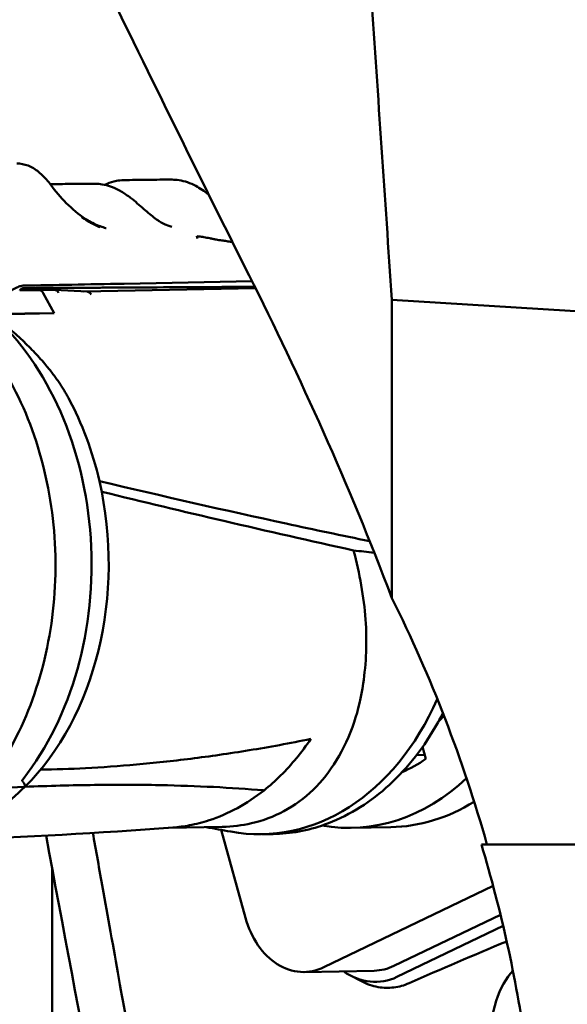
# Model space of a CAD drawing. Header units: millimetres. Extents: x 0 to 4686, y -120 to 1682.
# Tile 96 of 256: x 633 to 656, y 1077 to 1119. Entities that reach past the tile are written whole.
import ezdxf

# ---------------------------------------------------------------- set-up
doc = ezdxf.new("R2010")
doc.units = ezdxf.units.MM
doc.header["$LTSCALE"] = 2
doc.layers.add('Sichtbar (ISO)', color=7, linetype='Continuous', lineweight=50)

msp = doc.modelspace()

# ---------------------------------------------------------------- linework, layer by layer
at = {"layer": 'Sichtbar (ISO)'}
for p, q in [((632.7843, 1107.3649), (633.6015, 1107.3739)), ((632.9618, 1107.3721), (634.2668, 1107.3864)), ((635.6618, 1107.3117), (634.2773, 1107.3861)), ((642.8698, 1107.4578), (635.5144, 1107.3196)), ((642.8405, 1107.5166), (637.1249, 1107.4845)), ((642.7227, 1107.7526), (637.2448, 1107.6497)), ((642.8409, 1107.5158), (641.4317, 1107.5077)), ((632.9618, 1107.3721), (632.7873, 1107.3688)), ((633.7868, 1107.248), (634.2552, 1106.381)), ((682.5198, 1104.8296), (648.7018, 1106.965)), ((648.7018, 1106.965), (648.7018, 1094.1973)), ((634.2552, 1106.381), (631.5886, 1106.3517)), ((631.616, 1106.3314), (634.2552, 1106.381)), ((650.1557, 1087.3081), (650.0141, 1087.8227)), ((641.7129, 1087.5419), (641.7129, 1087.5419)), ((649.2385, 1087.4689), (649.2387, 1087.4689)), ((649.7605, 1087.4787), (650.107, 1087.4852)), ((633.0025, 1086.1166), (631.2282, 1086.0423)), ((633.0025, 1086.1166), (633.0025, 1086.1166)), ((639.1418, 1084.3616), (641.4481, 1084.4049)), ((642.4405, 1080.5134), (641.4058, 1084.273)), ((646.9907, 1084.359), (648.6541, 1084.3902)), ((643.1578, 1084.087), (643.6236, 1084.0957)), ((669.6713, 1083.6471), (652.5343, 1083.6471)), ((634.1713, 1082.6117), (634.1713, 1029.1297)), ((653.0341, 1081.8753), (645.7979, 1078.3961)), ((653.3478, 1080.6429), (648.7919, 1078.4524)), ((648.9209, 1077.9817), (653.4621, 1080.1649)), ((647.9507, 1078.2484), (644.9566, 1078.1922)), ((646.9305, 1078.0406), (647.4023, 1077.794))]:
    msp.add_line(p, q, dxfattribs=at)
for centre, major_axis, ratio, start_param, end_param in [((633.3713, 1114.456), (-6.6747, 4.3417), 0.3275448, 2.2522382, 2.2533854), ((682.0284, 1108.141), (59.9938, 0.8657), 0.0038792, 2.4134818, 2.5293143), ((682.3879, 1107.9781), (-60.1742, -0.5179), 0.0026223, 0.6071832, 0.7193799), ((633.6059, 1107.0739), (-0.0056, 0.2999), 0.7464272, 5.3174249, 6.277356), ((634.2662, 1107.0863), (-0.0052, -0.3), 0.7344416, 2.2024559, 3.1628067), ((626.2987, 1095.7724), (-0.2404, 12.7977), 0.7464272, 3.8825269, 5.6685169), ((627.6294, 1095.7974), (0.2253, -11.9979), 0.7464272, 1.8440479, 2.1758323), ((627.6294, 1095.7974), (-0.2253, 11.9979), 0.7464272, 3.7596581, 4.9856406), ((642.9325, 1096.0848), (0.2253, -11.9979), 0.7464272, 6.1321082, 7.2954665), ((646.359, 1096.1492), (0.1643, -8.7485), 0.7464272, 0.6149481, 0.6149692), ((646.7691, 1096.1569), (-0.1671, 8.8984), 0.7464272, 3.7509364, 3.7929628), ((646.7691, 1096.1569), (0.1671, -8.8984), 0.7464272, 5.9678907, 5.9678976), ((643.4582, 1096.0947), (0.1676, -8.9234), 0.7464272, 5.9833015, 5.9833058), ((643.4582, 1096.0947), (0.1657, -8.8234), 0.7464272, 0.1593926, 0.1593962), ((646.7691, 1096.1569), (0.1859, -9.8983), 0.7464272, 0.3020684, 0.4508409), ((646.7691, 1096.1569), (0.2216, -11.7979), 0.7464272, 6.1373551, 6.879093), ((626.743, 1095.1252), (-10.1158, -11.2045), 0.7175461, 1.4033724, 1.4049491), ((648.4325, 1096.1882), (0.2216, -11.7979), 0.7464272, 0, 0.4196011), ((646.7691, 1096.1569), (0.2216, -11.7979), 0.7464272, 6.1035637, 6.1036222), ((644.8909, 1081.6916), (0.0657, -3.4994), 0.7464272, 5.0417189, 6.6125153), ((647.885, 1081.7478), (0.0657, -3.4994), 0.7464272, 0, 0.32933), ((647.7857, 1082.1069), (0.4038, -4.3303), 0.6915691, 5.756223, 6.5342418), ((654.6918, 1074.6471), (0, 4), 0.4663073, 0.4505378, 1.4632704)]:
    msp.add_ellipse(centre, major_axis=major_axis, ratio=ratio, start_param=start_param, end_param=end_param, dxfattribs=at)
for points, knots in [([(642.5994, 1107.9985), (640.3702, 1112.4366), (638.1795, 1116.8835), (633.8662, 1125.8124), (631.744, 1130.2945), (629.6602, 1134.7846)], [-3.9790332, -3.9790332, -3.9790332, -3.9790332, -1.9935111, -1.9935111, -0.0000887, -0.0000887, -0.0000887, -0.0000887]), ([(632.6557, 1112.7917), (632.8177, 1112.7935), (632.9829, 1112.7616), (633.2969, 1112.6387), (633.4495, 1112.5464), (633.745, 1112.3096), (633.8908, 1112.1583), (634.0787, 1111.926), (634.1312, 1111.8566), (634.1817, 1111.7858)], [0, 0, 0, 0, 0.06056303, 0.06056303, 0.12142633, 0.12142633, 0.18647334, 0.18647334, 0.21260542, 0.21260542, 0.21260542, 0.21260542]), ([(636.4287, 1111.8779), (636.5486, 1111.9428), (636.6774, 1111.9923), (636.8473, 1112.0344), (636.8855, 1112.0424), (636.9239, 1112.0491)], [0.030130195, 0.030130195, 0.030130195, 0.030130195, 0.082648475, 0.082648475, 0.097687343, 0.097687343, 0.097687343, 0.097687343]), ([(639.5983, 1112.0787), (639.8389, 1112.0434), (640.0812, 1111.9574), (640.4045, 1111.7824), (640.4933, 1111.7281), (640.5816, 1111.6689)], [0, 0, 0, 0, 0.09136202, 0.09136202, 0.12619053, 0.12619053, 0.12619053, 0.12619053]), ([(634.1817, 1111.7858), (634.3822, 1111.5055), (634.6205, 1111.2464), (635.1293, 1110.7625), (635.4081, 1110.5329), (635.869, 1110.2535), (636.0516, 1110.1657), (636.229, 1110.1046)], [0, 0, 0, 0, 0.10351793, 0.10351793, 0.21409058, 0.21409058, 0.28454943, 0.28454943, 0.28454943, 0.28454943]), ([(636.3103, 1111.8992), (636.5492, 1111.8641), (636.7893, 1111.7787), (637.1585, 1111.5798), (637.2947, 1111.4916), (637.4298, 1111.3929)], [0, 0, 0, 0, 0.09072408, 0.09072408, 0.14428512, 0.14428512, 0.14428512, 0.14428512]), ([(637.6022, 1111.2611), (637.7882, 1111.1133), (637.9771, 1110.9445), (638.321, 1110.6464), (638.4815, 1110.5116), (638.675, 1110.3748), (638.7134, 1110.349), (638.7516, 1110.3247)], [0, 0, 0, 0, 0.07394821, 0.07394821, 0.13715527, 0.13715527, 0.15289234, 0.15289234, 0.15289234, 0.15289234]), ([(635.4349, 1110.4989), (635.4505, 1110.4877), (635.5592, 1110.4107), (635.7547, 1110.2881), (636.0026, 1110.1543), (636.1482, 1110.0931), (636.2167, 1110.0691)], [0.60425104, 0.60425104, 0.60425104, 0.60425104, 0.625, 0.75, 0.875, 1, 1, 1, 1]), ([(640.3781, 1109.5894), (640.3759, 1109.5991), (640.3738, 1109.6089), (640.3716, 1109.6186), (640.3695, 1109.6283), (640.3673, 1109.6381), (640.3652, 1109.6477), (640.3631, 1109.6574), (640.3612, 1109.6669), (640.3593, 1109.6764)], [0, 0, 0, 0, 0.3333333, 0.3333333, 0.3333333, 0.6666667, 0.6666667, 0.6666667, 1, 1, 1, 1]), ([(641.1812, 1109.5368), (641.1793, 1109.5371), (641.1772, 1109.5375), (641.175, 1109.5379), (641.1727, 1109.5383), (641.1704, 1109.5388), (641.168, 1109.5393), (641.1656, 1109.5398), (641.163, 1109.5403), (641.1604, 1109.5408), (641.1577, 1109.5414), (641.155, 1109.542), (641.1521, 1109.5426), (641.1492, 1109.5432), (641.1463, 1109.5439), (641.1432, 1109.5446), (641.1401, 1109.5452), (641.1369, 1109.5459), (641.1335, 1109.5467), (641.1302, 1109.5474), (641.1267, 1109.5482), (641.1232, 1109.5489), (641.1196, 1109.5497), (641.1158, 1109.5505), (641.112, 1109.5514), (641.1081, 1109.5522), (641.1041, 1109.5531), (641.0999, 1109.554), (641.0957, 1109.5549), (641.0914, 1109.5559), (641.0869, 1109.5569), (641.0825, 1109.5578), (641.0778, 1109.5588), (641.073, 1109.5599), (641.0682, 1109.5609), (641.0632, 1109.562), (641.0581, 1109.5631)], [0.00008862, 0.00008862, 0.00008862, 0.00008862, 0.08333333, 0.08333333, 0.08333333, 0.16666667, 0.16666667, 0.16666667, 0.25, 0.25, 0.25, 0.33333333, 0.33333333, 0.33333333, 0.41666667, 0.41666667, 0.41666667, 0.5, 0.5, 0.5, 0.58333333, 0.58333333, 0.58333333, 0.66666667, 0.66666667, 0.66666667, 0.75, 0.75, 0.75, 0.83333333, 0.83333333, 0.83333333, 0.91666667, 0.91666667, 0.91666667, 1, 1, 1, 1]), ([(641.1812, 1109.5368), (641.2221, 1109.5306), (641.2631, 1109.5244), (641.3448, 1109.5121), (641.3858, 1109.5059), (641.4266, 1109.4999)], [-0.034876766, -0.034876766, -0.034876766, -0.034876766, -0.017438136, -0.017438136, -0.000001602, -0.000001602, -0.000001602, -0.000001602]), ([(641.85, 1109.4395), (641.7791, 1109.4491), (641.7081, 1109.4591), (641.5669, 1109.4793), (641.4968, 1109.4895), (641.4266, 1109.4999)], [0.00000487, 0.00000487, 0.00000487, 0.00000487, 0.030415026, 0.030415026, 0.060403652, 0.060403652, 0.060403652, 0.060403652]), ([(624.618, 1082.4885), (625.6729, 1082.5083), (626.7232, 1082.7537), (628.7114, 1083.6702), (629.6484, 1084.3431), (631.3178, 1086.0509), (632.0484, 1087.0883), (633.2267, 1089.4217), (633.6733, 1090.7183), (634.2366, 1093.4379), (634.3529, 1094.8605), (634.2436, 1097.6879), (634.0179, 1099.0921), (633.2466, 1101.7406), (632.7011, 1102.9844), (631.344, 1105.1848), (630.5328, 1106.1413), (628.727, 1107.6662), (627.7333, 1108.2358), (625.8557, 1108.8647), (624.9867, 1109.0001), (624.1204, 1108.9838)], [1.5766256, 1.5766256, 1.5766256, 1.5766256, 1.8928605, 1.8928605, 2.2107647, 2.2107647, 2.5310824, 2.5310824, 2.8524572, 2.8524572, 3.1740496, 3.1740496, 3.4956553, 3.4956553, 3.8172364, 3.8172364, 4.1385175, 4.1385175, 4.4585104, 4.4585104, 4.7182183, 4.7182183, 4.7182183, 4.7182183]), ([(648.7018, 1094.1973), (647.7731, 1096.6491), (646.7888, 1099.0177), (644.7497, 1103.6033), (643.6825, 1105.8423), (642.5994, 1107.9985)], [-1.9121208, -1.9121208, -1.9121208, -1.9121208, -0.9646666, -0.9646666, -0.0000024, -0.0000024, -0.0000024, -0.0000024]), ([(632.9311, 1107.5663), (632.8977, 1107.5657), (632.8606, 1107.5599), (632.7682, 1107.5356), (632.7119, 1107.5141), (632.58, 1107.4526), (632.5037, 1107.4095), (632.361, 1107.3185), (632.294, 1107.2714), (632.2285, 1107.2218)], [0.000001, 0.000001, 0.000001, 0.000001, 0.017422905, 0.017422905, 0.040047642, 0.040047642, 0.068293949, 0.068293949, 0.093094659, 0.093094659, 0.093094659, 0.093094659]), ([(632.8942, 1107.4468), (632.8691, 1107.4373), (632.8452, 1107.4235), (632.8081, 1107.3931), (632.7934, 1107.3776), (632.781, 1107.3606)], [0, 0, 0, 0, 0.008063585, 0.008063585, 0.014378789, 0.014378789, 0.014378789, 0.014378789]), ([(641.4317, 1107.5077), (639.953, 1107.4994), (638.4742, 1107.4911), (635.6442, 1107.4752), (634.2928, 1107.4676), (632.9415, 1107.4601)], [0.0000033, 0.0000033, 0.0000033, 0.0000033, 0.6731643, 0.6731643, 1.2883303, 1.2883303, 1.2883303, 1.2883303]), ([(635.6618, 1107.3117), (635.6818, 1107.3106), (635.7017, 1107.3058), (635.7206, 1107.2974), (635.7428, 1107.2876), (635.7639, 1107.273), (635.7827, 1107.2541), (635.8015, 1107.2352), (635.8181, 1107.2121), (635.8316, 1107.186)], [0.04955199, 0.04955199, 0.04955199, 0.04955199, 0.33333333, 0.33333333, 0.33333333, 0.66666667, 0.66666667, 0.66666667, 1, 1, 1, 1]), ([(636.1919, 1099.1972), (638.9018, 1098.5582), (641.5896, 1097.9437), (645.3831, 1097.1218), (646.5703, 1096.8717), (647.7515, 1096.6315)], [-2.3211515, -2.3211515, -2.3211515, -2.3211515, -1.1622596, -1.1622596, -0.6273818, -0.6273818, -0.6273818, -0.6273818]), ([(636.2882, 1098.7452), (638.0514, 1098.3163), (639.7943, 1097.8989), (643.3829, 1097.0586), (645.2281, 1096.6373), (647.0669, 1096.2351)], [-1.6014217, -1.6014217, -1.6014217, -1.6014217, -0.8348188, -0.8348188, 0, 0, 0, 0]), ([(647.0669, 1096.2351), (647.1997, 1095.7374), (647.3067, 1095.24), (647.4779, 1094.2545), (647.5415, 1093.7639), (647.646, 1092.3228), (647.6029, 1091.4057), (647.3894, 1089.9631), (647.2635, 1089.4122), (646.8916, 1088.2952), (646.6359, 1087.7479), (646.0471, 1086.7828), (645.7167, 1086.3623), (644.9591, 1085.6294), (644.5358, 1085.3206), (643.6514, 1084.8431), (643.188, 1084.6682), (642.2925, 1084.4631), (641.8758, 1084.4129), (641.4481, 1084.4049)], [0.0000254, 0.0000254, 0.0000254, 0.0000254, 0.1596467, 0.1596467, 0.3180382, 0.3180382, 0.6303836, 0.6303836, 0.8370662, 0.8370662, 1.0722964, 1.0722964, 1.2957123, 1.2957123, 1.5182641, 1.5182641, 1.7336738, 1.7336738, 1.9085101, 1.9085101, 1.9085101, 1.9085101]), ([(648.7018, 1094.1973), (649.5416, 1092.5092), (650.3018, 1090.7823), (651.6604, 1087.2601), (652.258, 1085.4658), (652.7713, 1083.6471)], [-1.1326666, -1.1326666, -1.1326666, -1.1326666, -0.5669655, -0.5669655, -0.0000045, -0.0000045, -0.0000045, -0.0000045]), ([(650.8858, 1089.2667), (650.781, 1089.0621), (650.6714, 1088.8619), (649.9674, 1087.6576), (649.2526, 1086.7757), (647.6457, 1085.3628), (646.7551, 1084.8298), (645.1053, 1084.2455), (644.3656, 1084.1096), (643.6236, 1084.0957)], [3.75854272, 3.75854272, 3.75854272, 3.75854272, 3.82096489, 3.82096489, 4.1430268, 4.1430268, 4.4628195, 4.4628195, 4.70655971, 4.70655971, 4.70655971, 4.70655971]), ([(633.6741, 1086.8519), (634.3013, 1086.8618), (635.6417, 1086.9065), (637.7518, 1087.054), (640.0735, 1087.3016), (642.5825, 1087.6611), (644.3349, 1087.9815), (645.2321, 1088.1644)], [0.0168563, 0.0168563, 0.0168563, 0.0168563, 0.2, 0.4, 0.6, 0.8, 1, 1, 1, 1]), ([(645.2321, 1088.1644), (645.0414, 1087.8821), (644.8379, 1087.6103), (644.6217, 1087.3471), (644.4056, 1087.084), (644.1762, 1086.8301), (643.9438, 1086.5987), (643.7114, 1086.3673), (643.4763, 1086.1577), (643.2341, 1085.9657)], [0, 0, 0, 0, 0.33333333, 0.33333333, 0.33333333, 0.66666667, 0.66666667, 0.66666667, 0.99997322, 0.99997322, 0.99997322, 0.99997322]), ([(632.8895, 1086.3758), (632.8862, 1086.3794), (632.8855, 1086.3858), (632.8915, 1086.4018), (632.895, 1086.4091), (632.9065, 1086.4277), (632.9145, 1086.4389), (632.9239, 1086.4509)], [0.238874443, 0.238874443, 0.238874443, 0.238874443, 0.248979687, 0.248979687, 0.254214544, 0.254214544, 0.2594494, 0.2594494, 0.2594494, 0.2594494]), ([(633.0025, 1086.1166), (634.0194, 1086.1583), (635.0107, 1086.1853), (636.9286, 1086.2092), (637.8546, 1086.2066), (638.7652, 1086.1892), (638.7761, 1086.189), (638.7869, 1086.1888)], [-0.89664309, -0.89664309, -0.89664309, -0.89664309, -0.44521692, -0.44521692, 0, 0, 0.0053829, 0.0053829, 0.0053829, 0.0053829]), ([(638.7869, 1086.1888), (638.7978, 1086.1886), (638.8087, 1086.1884), (639.5899, 1086.1728), (640.3402, 1086.1468), (641.8069, 1086.0732), (642.5223, 1086.0255), (643.2227, 1085.9667), (643.2284, 1085.9662), (643.2341, 1085.9657)], [-0.00538276, -0.00538276, -0.00538276, -0.00538276, 0, 0, 0.3817416, 0.3817416, 0.76669828, 0.76669828, 0.76985968, 0.76985968, 0.76985968, 0.76985968]), ([(643.2341, 1085.9657), (642.8711, 1085.6778), (642.4879, 1085.4247), (641.6986, 1084.994), (641.2972, 1084.8191), (640.6046, 1084.5946), (640.3248, 1084.5231), (639.8045, 1084.4251), (639.5657, 1084.3936), (639.3261, 1084.3755)], [-0.90902925, -0.90902925, -0.90902925, -0.90902925, -0.73757727, -0.73757727, -0.56757107, -0.56757107, -0.45473233, -0.45473233, -0.35907168, -0.35907168, -0.35907168, -0.35907168]), ([(642.7228, 1046.6059), (642.651, 1046.9969), (642.5777, 1047.396), (642.503, 1047.8032), (642.4476, 1048.1052), (642.3913, 1048.4117), (642.3343, 1048.7226), (642.2939, 1048.9427), (642.2531, 1049.1651), (642.2119, 1049.3897), (642.1188, 1049.8976), (642.0235, 1050.4176), (641.9257, 1050.9511), (641.8713, 1051.2479), (641.8161, 1051.5489), (641.7602, 1051.8543), (641.7229, 1052.0578), (641.6852, 1052.2633), (641.6472, 1052.4708), (641.5508, 1052.997), (641.452, 1053.5367), (641.3504, 1054.0917), (641.2759, 1054.4986), (641.1999, 1054.9137), (641.1223, 1055.3378), (641.087, 1055.5307), (641.0513, 1055.7256), (641.0153, 1055.9223), (640.8975, 1056.5664), (640.7759, 1057.2312), (640.6502, 1057.9192), (640.5694, 1058.3614), (640.4869, 1058.8131), (640.4025, 1059.2752), (640.3681, 1059.4633), (640.3334, 1059.6532), (640.2985, 1059.8447), (640.1972, 1060.3993), (640.0934, 1060.9682), (639.987, 1061.5517), (639.8971, 1062.0446), (639.8054, 1062.548), (639.7118, 1063.0617), (639.6695, 1063.2935), (639.6269, 1063.5275), (639.5839, 1063.7636), (639.5451, 1063.9769), (639.506, 1064.1919), (639.4665, 1064.4087), (639.3954, 1064.7991), (639.3234, 1065.1953), (639.2503, 1065.5973), (639.1854, 1065.9541), (639.1197, 1066.3155), (639.0532, 1066.6817), (638.9906, 1067.0262), (638.9273, 1067.375), (638.8632, 1067.7281), (638.7995, 1068.0789), (638.7351, 1068.434), (638.6699, 1068.7934), (638.6669, 1068.81), (638.6639, 1068.8267), (638.6608, 1068.8434), (638.5965, 1069.1983), (638.5314, 1069.5575), (638.4658, 1069.9195), (638.3923, 1070.3251), (638.3182, 1070.7343), (638.2439, 1071.1453), (638.1628, 1071.5936), (638.0814, 1072.044), (638.0001, 1072.4939), (637.9103, 1072.9905), (637.8208, 1073.4866), (637.732, 1073.9788), (637.7073, 1074.1157), (637.6827, 1074.2523), (637.6581, 1074.3885), (637.5839, 1074.8003), (637.5103, 1075.2087), (637.4375, 1075.6132), (637.328, 1076.2219), (637.2201, 1076.8218), (637.1143, 1077.411), (636.9929, 1078.0868), (636.8743, 1078.7486), (636.7587, 1079.394), (636.743, 1079.482), (636.7273, 1079.5697), (636.7116, 1079.6571), (636.5932, 1080.3187), (636.4782, 1080.9625), (636.3663, 1081.5898), (636.2165, 1082.4296), (636.0722, 1083.24), (635.933, 1084.0245), (635.9259, 1084.064), (635.9189, 1084.1035), (635.912, 1084.1428)], [0.09402862, 0.09402862, 0.09402862, 0.09402862, 0.1015582, 0.1015582, 0.1015582, 0.10714286, 0.10714286, 0.10714286, 0.11109578, 0.11109578, 0.11109578, 0.12003027, 0.12003027, 0.12003027, 0.125, 0.125, 0.125, 0.12831054, 0.12831054, 0.12831054, 0.13670381, 0.13670381, 0.13670381, 0.14285714, 0.14285714, 0.14285714, 0.1456572, 0.1456572, 0.1456572, 0.15482364, 0.15482364, 0.15482364, 0.16071429, 0.16071429, 0.16071429, 0.16311259, 0.16311259, 0.16311259, 0.1700565, 0.1700565, 0.1700565, 0.17592386, 0.17592386, 0.17592386, 0.17857143, 0.17857143, 0.17857143, 0.18096344, 0.18096344, 0.18096344, 0.18527119, 0.18527119, 0.18527119, 0.18909362, 0.18909362, 0.18909362, 0.19268995, 0.19268995, 0.19268995, 0.19626309, 0.19626309, 0.19626309, 0.19642857, 0.19642857, 0.19642857, 0.19995285, 0.19995285, 0.19995285, 0.20390086, 0.20390086, 0.20390086, 0.20820838, 0.20820838, 0.20820838, 0.21296323, 0.21296323, 0.21296323, 0.21428571, 0.21428571, 0.21428571, 0.21828426, 0.21828426, 0.21828426, 0.22430164, 0.22430164, 0.22430164, 0.23120216, 0.23120216, 0.23120216, 0.23214286, 0.23214286, 0.23214286, 0.23926699, 0.23926699, 0.23926699, 0.24880394, 0.24880394, 0.24880394, 0.24928399, 0.24928399, 0.24928399, 0.24928399]), ([(655.0713, 1066.2608), (655.0713, 1069.2003), (654.8584, 1072.1373), (654.0101, 1077.9549), (653.3755, 1080.8305), (652.5343, 1083.6471)], [0.000001, 0.000001, 0.000001, 0.000001, 0.88187, 0.88187, 1.7637634, 1.7637634, 1.7637634, 1.7637634]), ([(647.4024, 1077.794), (647.6303, 1077.6748), (647.8693, 1077.5916), (648.3382, 1077.5087), (648.5649, 1077.5026), (649.01, 1077.5592), (649.2266, 1077.6196), (649.4364, 1077.7123)], [-0.27366306, -0.27366306, -0.27366306, -0.27366306, -0.17563305, -0.17563305, -0.08648578, -0.08648578, -0.000001, -0.000001, -0.000001, -0.000001])]:
    msp.add_open_spline(points, degree=3, knots=knots, dxfattribs=at)
for points in [[(647.8215, 1119.9792), (648.1142, 1115.6411), (648.4077, 1111.303), (648.7018, 1106.965)], [(636.9239, 1112.0491), (637.0211, 1112.0661), (637.12, 1112.0759), (637.2193, 1112.0784)], [(637.2193, 1112.0784), (637.5653, 1112.0874), (637.9116, 1112.0934), (638.2581, 1112.0972)], [(638.2581, 1112.0972), (638.6045, 1112.101), (638.9513, 1112.1026), (639.2985, 1112.1012)], [(639.2985, 1112.1012), (639.398, 1112.1008), (639.4982, 1112.0933), (639.5983, 1112.0787)], [(634.0943, 1111.9042), (634.3733, 1111.9108), (634.6524, 1111.9155), (634.9317, 1111.9185)], [(634.9317, 1111.9185), (635.293, 1111.9225), (635.6547, 1111.9239), (636.0168, 1111.9217)], [(636.0168, 1111.9217), (636.1142, 1111.9211), (636.2123, 1111.9136), (636.3103, 1111.8992)], [(640.5816, 1111.6689), (640.6776, 1111.6046), (640.7741, 1111.5336), (640.8704, 1111.458)], [(637.4298, 1111.3929), (637.4873, 1111.3508), (637.5448, 1111.3067), (637.6022, 1111.2611)], [(638.7516, 1110.3247), (638.8646, 1110.2527), (638.9788, 1110.1947), (639.088, 1110.154)], [(636.229, 1110.1046), (636.3096, 1110.0768), (636.3902, 1110.0497), (636.4707, 1110.0233)], [(636.4713, 1110.0231), (636.4711, 1110.0231), (636.4709, 1110.0232), (636.4707, 1110.0233)], [(639.088, 1110.154), (639.0966, 1110.1508), (639.1052, 1110.1477), (639.1139, 1110.1447)], [(639.1139, 1110.1447), (639.1734, 1110.1238), (639.233, 1110.1033), (639.2925, 1110.0832)], [(640.3593, 1109.6764), (640.3908, 1109.6697), (640.4474, 1109.6819), (640.5528, 1109.6571), (640.6636, 1109.6397), (640.7837, 1109.6174), (640.9137, 1109.5931), (641.0086, 1109.5737), (641.0581, 1109.5631)], [(641.85, 1109.4395), (641.8597, 1109.4382), (641.8694, 1109.4368), (641.8791, 1109.4355)], [(632.7943, 1107.3881), (632.7993, 1107.3924), (632.8099, 1107.4009), (632.8277, 1107.4132), (632.8479, 1107.4254), (632.8699, 1107.4368), (632.8935, 1107.4469), (632.9185, 1107.4553), (632.9443, 1107.4611), (632.9616, 1107.4627), (632.9701, 1107.4627)], [(647.0669, 1096.2351), (647.3613, 1096.1988), (647.6559, 1096.1646), (647.9508, 1096.1324)], [(631.8492, 1085.1506), (632.2517, 1085.4325), (632.6374, 1085.7555), (633.0025, 1086.1166)], [(632.9698, 1086.0882), (632.9747, 1086.0925), (632.9797, 1086.0968), (632.9846, 1086.1011)], [(639.3261, 1084.3755), (636.1669, 1084.1361), (633.0203, 1083.9646), (629.8624, 1083.8582)], [(641.8075, 1084.1988), (641.4588, 1084.2632), (641.11, 1084.3276), (640.7611, 1084.392)], [(642.7942, 1037.0382), (639.8579, 1052.7056), (636.8219, 1068.3607), (633.9069, 1084.0305)], [(649.4364, 1077.7123), (650.8055, 1078.3169), (652.1967, 1078.9133), (653.6137, 1079.5026)]]:
    msp.add_open_spline(points, degree=3, dxfattribs=at)
for points, weights in [([(634.867, 1102.7601), (633.9266, 1104.501), (631.616, 1106.3314)], [1.05000006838, 1.05000006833, 1.01667721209]), ([(632.8895, 1086.3758), (633.01, 1086.2434), (633.0025, 1086.1166)], [1.01006049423, 1.01038811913, 1.00672127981])]:
    msp.add_rational_spline(points, weights, degree=2, dxfattribs=at)

doc.saveas('drawing.dxf')
